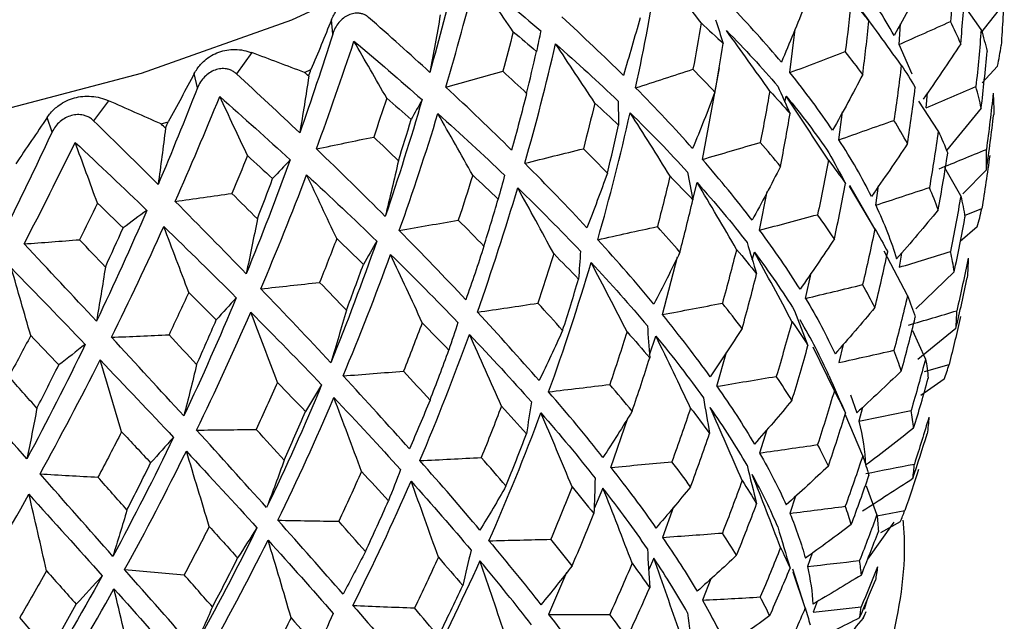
# Paper-space layout '_Isometric' of a CAD drawing. Header units: millimetres. Extents: x -169 to 71, y -17 to 263.
# Tile 13 of 16: x 7.96 to 22.47, y 106.46 to 115.33. Entities that reach past the tile are written whole.
import ezdxf

# ---------------------------------------------------------------- set-up
doc = ezdxf.new("R2010")
doc.units = ezdxf.units.MM

psp = doc.layouts.new('_Isometric')

# ---------------------------------------------------------------- linework, layer by layer
at = {"color": 7, "linetype": 'Continuous', "lineweight": 25}
for p, q in [((22.127, 115.181), (21.88, 115.532)), ((22.448, 115.547), (22.115, 115.126)), ((12.571, 115.114), (12.552, 115.322)), ((20.916, 114.96), (20.937, 115.264)), ((19.307, 114.546), (19.384, 115.188)), ((21.11, 114.523), (20.916, 114.96)), ((11.381, 114.84), (11.151, 114.529)), ((22.368, 114.643), (22.14, 114.396)), ((10.577, 114.321), (10.531, 114.532)), ((12.154, 114.55), (12.25, 114.59)), ((18.018, 113.267), (18.271, 114.615)), ((19.235, 114.111), (19.253, 114.2)), ((21.316, 114.029), (21.335, 114.246)), ((9.269, 114.132), (9.047, 113.837)), ((21.494, 113.687), (21.209, 114.125)), ((20.03, 113.557), (20.084, 113.967)), ((22.127, 114.02), (21.615, 113.399)), ((8.435, 113.67), (8.362, 113.884)), ((10.043, 113.79), (10.146, 113.822)), ((21.826, 112.732), (21.592, 113.142)), ((22.205, 113.116), (21.856, 112.761)), ((17.876, 112.676), (17.942, 112.925)), ((18.862, 112.225), (18.975, 112.794)), ((20.56, 112.246), (20.187, 112.871)), ((20.566, 112.237), (20.189, 112.881)), ((20.572, 112.593), (20.615, 112.878)), ((21.883, 112.441), (22.136, 112.542)), ((22.069, 112.276), (21.816, 112.056)), ((18.754, 111.788), (18.785, 111.901)), ((21.042, 111.263), (20.698, 111.915)), ((20.953, 111.888), (20.916, 111.678)), ((17.43, 110.981), (17.654, 111.834)), ((19.54, 111.219), (19.62, 111.593)), ((21.729, 111.611), (21.166, 111.064)), ((21.307, 110.331), (21.12, 110.743)), ((21.753, 110.775), (21.194, 110.319)), ((17.239, 110.387), (17.334, 110.663)), ((18.233, 109.925), (18.374, 110.43)), ((19.963, 109.858), (19.653, 110.5)), ((20.094, 110.543), (20.03, 110.275)), ((21.292, 110.143), (21.653, 110.246)), ((21.581, 110.028), (21.236, 109.787)), ((20.199, 109.798), (20.293, 109.534)), ((20.38, 109.615), (20.325, 109.41)), ((16.67, 108.73), (16.919, 109.456)), ((20.381, 108.903), (20.124, 109.513)), ((18.967, 109.285), (18.862, 108.942)), ((16.553, 108.426), (16.423, 108.123)), ((20.59, 108.034), (20.439, 108.455)), ((19.391, 108.306), (19.307, 108.053)), ((17.594, 108.147), (17.43, 107.699)), ((20.591, 108.016), (21.002, 108.095)), ((20.842, 107.921), (20.452, 107.377)), ((20.934, 107.928), (20.644, 107.768)), ((17.303, 107.392), (17.227, 107.225)), ((19.637, 107.466), (19.566, 107.27)), ((19.523, 106.693), (19.35, 107.23)), ((16.018, 107.18), (15.753, 106.562)), ((18.143, 107.089), (18.018, 106.774)), ((19.534, 106.66), (19.358, 107.189)), ((19.709, 106.754), (19.649, 106.599)), ((20.447, 106.785), (20.403, 106.638)), ((20.389, 106.509), (20.417, 106.575))]:
    psp.add_line(p, q, dxfattribs=at)
at = {"color": 7, "linetype": 'Continuous', "lineweight": 25, "flags": 128}
psp.add_lwpolyline([(18.292, 119.461), (17.357, 118.549), (15.799, 117.345), (13.992, 116.263), (11.965, 115.32), (9.748, 114.531), (7.378, 113.909), (4.892, 113.464), (2.328, 113.201), (-0.272, 113.127), (-2.868, 113.241), (-5.419, 113.542), (-7.885, 114.025), (-10.226, 114.683), (-12.405, 115.505), (-14.389, 116.478), (-16.147, 117.587), (-17.649, 118.814), (-18.844, 120.104)], dxfattribs=at)
at = {"color": 7, "linetype": 'Continuous', "lineweight": 25}
for points, knots in [([(11.5, 195.97), (11.494, 196.858), (11.476, 199.417), (11.277, 203.568), (10.829, 208.377), (10.155, 213.058), (9.258, 217.598), (8.137, 221.984), (6.794, 226.2), (5.233, 230.233), (3.46, 234.07), (1.481, 237.698), (-0.696, 241.106), (-3.061, 244.284), (-5.606, 247.227), (-8.319, 249.928), (-11.192, 252.383), (-14.215, 254.589), (-17.381, 256.544), (-20.68, 258.246), (-24.105, 259.692), (-27.648, 260.882), (-31.304, 261.812), (-35.066, 262.482), (-38.928, 262.889), (-42.884, 263.03), (-46.927, 262.903), (-51.048, 262.505), (-55.238, 261.836), (-59.486, 260.896), (-63.78, 259.685), (-68.107, 258.207), (-72.455, 256.465), (-76.812, 254.466), (-81.165, 252.217), (-85.503, 249.724), (-89.815, 246.995), (-94.091, 244.04), (-98.319, 240.868), (-102.493, 237.486), (-106.602, 233.904), (-110.639, 230.132), (-114.595, 226.178), (-118.462, 222.053), (-122.231, 217.767), (-125.897, 213.329), (-129.45, 208.749), (-132.883, 204.039), (-136.19, 199.209), (-139.363, 194.27), (-142.395, 189.233), (-145.279, 184.109), (-148.01, 178.909), (-150.58, 173.646), (-152.985, 168.329), (-155.218, 162.973), (-157.273, 157.586), (-159.147, 152.183), (-160.834, 146.772), (-162.329, 141.368), (-163.628, 135.98), (-164.726, 130.621), (-165.621, 125.301), (-166.309, 120.033), (-166.782, 114.828), (-167.027, 110.204), (-167.053, 107.345), (-167.063, 106.165)], [0, 0, 0, 0, 0.0084867, 0.0244403, 0.0404023, 0.0563528, 0.0722769, 0.0881565, 0.1039706, 0.1196968, 0.135313, 0.1507996, 0.1661422, 0.1813333, 0.196374, 0.2112742, 0.2260521, 0.2407328, 0.2553468, 0.2699276, 0.2845034, 0.2991047, 0.3137648, 0.3285132, 0.3433743, 0.3583658, 0.3734976, 0.3887718, 0.4041827, 0.4197181, 0.4353611, 0.4510919, 0.4668902, 0.4827366, 0.4986139, 0.5145078, 0.5304058, 0.5462982, 0.5621798, 0.5780471, 0.5938984, 0.6097329, 0.6255509, 0.6413531, 0.6571409, 0.6729157, 0.6886795, 0.7044342, 0.7201818, 0.7359245, 0.7516645, 0.767404, 0.7831449, 0.798889, 0.8146385, 0.8303956, 0.8461627, 0.8619417, 0.877735, 0.8935443, 0.9093717, 0.9252186, 0.9410861, 0.9569749, 0.9728847, 0.9888142, 1, 1, 1, 1]), ([(12.552, 115.322), (12.563, 115.347), (12.585, 115.396), (12.629, 115.463), (12.688, 115.535), (12.766, 115.606), (12.866, 115.665), (12.976, 115.703), (13.093, 115.719), (13.214, 115.717), (13.294, 115.696), (13.333, 115.686)], [0, 0, 0, 0, 0.0817521, 0.1649313, 0.2506544, 0.3765067, 0.5004479, 0.6242539, 0.7499719, 0.8772243, 1, 1, 1, 1]), ([(13.098, 115.36), (13.084, 115.371), (13.057, 115.392), (13.009, 115.412), (12.951, 115.424), (12.88, 115.422), (12.802, 115.396), (12.727, 115.351), (12.661, 115.286), (12.605, 115.206), (12.582, 115.145), (12.571, 115.114)], [0, 0, 0, 0, 0.083196, 0.165851, 0.250211, 0.374779, 0.499889, 0.625105, 0.749882, 0.875577, 1, 1, 1, 1]), ([(10.531, 114.532), (10.544, 114.555), (10.572, 114.603), (10.624, 114.667), (10.693, 114.734), (10.781, 114.799), (10.891, 114.851), (11.009, 114.882), (11.133, 114.889), (11.259, 114.879), (11.341, 114.853), (11.381, 114.84)], [0, 0, 0, 0, 0.081752, 0.164931, 0.250654, 0.376507, 0.500448, 0.624254, 0.749972, 0.877224, 1, 1, 1, 1]), ([(11.151, 114.529), (11.137, 114.541), (11.108, 114.564), (11.059, 114.588), (10.997, 114.604), (10.922, 114.607), (10.836, 114.587), (10.755, 114.546), (10.681, 114.486), (10.618, 114.411), (10.591, 114.351), (10.577, 114.321)], [0, 0, 0, 0, 0.083196, 0.165851, 0.250211, 0.374779, 0.499889, 0.625105, 0.749882, 0.875577, 1, 1, 1, 1]), ([(8.362, 113.884), (8.378, 113.907), (8.411, 113.952), (8.47, 114.013), (8.547, 114.075), (8.645, 114.133), (8.763, 114.178), (8.888, 114.2), (9.017, 114.199), (9.146, 114.18), (9.228, 114.148), (9.269, 114.132)], [0, 0, 0, 0, 0.081752, 0.164931, 0.250654, 0.376507, 0.500448, 0.624254, 0.749972, 0.877224, 1, 1, 1, 1]), ([(9.047, 113.837), (9.033, 113.85), (9.004, 113.875), (8.953, 113.902), (8.888, 113.923), (8.809, 113.931), (8.719, 113.917), (8.631, 113.882), (8.552, 113.827), (8.482, 113.756), (8.451, 113.699), (8.435, 113.67)], [0, 0, 0, 0, 0.0831956, 0.1658512, 0.2502114, 0.3747786, 0.4998885, 0.625105, 0.7498817, 0.8755772, 1, 1, 1, 1]), ([(-20.967, 108.353), (-20.978, 107.941), (-21.005, 107.015), (-20.706, 105.589), (-20.143, 104.109), (-19.306, 102.691), (-18.211, 101.344), (-16.863, 100.084), (-15.276, 98.929), (-13.474, 97.899), (-11.487, 97.008), (-9.345, 96.268), (-7.08, 95.688), (-4.723, 95.273), (-2.306, 95.026), (0.141, 94.95), (2.586, 95.046), (4.998, 95.312), (7.344, 95.746), (9.596, 96.345), (11.725, 97.103), (13.702, 98.015), (15.5, 99.075), (17.091, 100.273), (18.447, 101.597), (19.537, 103.028), (20.347, 104.54), (20.828, 106.099), (21.031, 107.249), (20.986, 107.863), (20.979, 107.954)], [0, 0, 0, 0, 0.027832, 0.062546, 0.097341, 0.132652, 0.168722, 0.205553, 0.242954, 0.280669, 0.318482, 0.356253, 0.393948, 0.431569, 0.469132, 0.506665, 0.544196, 0.581752, 0.619358, 0.657047, 0.694848, 0.732784, 0.770861, 0.809042, 0.847164, 0.88497, 0.922138, 0.958427, 0.993846, 1, 1, 1, 1])]:
    psp.add_open_spline(points, degree=3, knots=knots, dxfattribs=at)
for points in [[(17.035, 114.322), (17.163, 114.914), (17.274, 115.509), (17.369, 116.107)], [(18.001, 115.278), (17.792, 115.555), (17.582, 115.832), (17.369, 116.107)], [(21.729, 116.118), (21.715, 115.845), (21.697, 115.572), (21.674, 115.299)], [(14.388, 116.038), (14.269, 115.54), (14.141, 115.044), (14.002, 114.55)], [(14.238, 114.332), (14.397, 114.87), (14.545, 115.41), (14.681, 115.953)], [(14.681, 115.953), (15.013, 115.687), (15.331, 115.422), (15.636, 115.16)], [(15.231, 115.148), (15.049, 115.417), (14.866, 115.686), (14.681, 115.953)], [(21.307, 115.947), (21.157, 115.66), (21.002, 115.376), (20.844, 115.093)], [(20.844, 115.093), (20.695, 115.361), (20.522, 115.631), (20.325, 115.904)], [(21.826, 114.97), (21.851, 115.248), (21.871, 115.526), (21.888, 115.803)], [(20.189, 115.694), (20.284, 115.565), (20.378, 115.437), (20.472, 115.307)], [(22.468, 115.777), (22.456, 115.499), (22.44, 115.221), (22.42, 114.944)], [(19.182, 114.699), (18.951, 114.975), (18.701, 115.255), (18.43, 115.537)], [(19.534, 115.551), (19.42, 115.265), (19.303, 114.981), (19.182, 114.699)], [(20.213, 115.619), (20.187, 115.364), (20.157, 115.109), (20.124, 114.855)], [(20.213, 115.619), (20.303, 115.515), (20.389, 115.411), (20.472, 115.307)], [(20.949, 114.656), (20.733, 114.957), (20.515, 115.257), (20.293, 115.554)], [(14.002, 114.55), (13.711, 114.818), (13.409, 115.088), (13.098, 115.36)], [(14.156, 115.395), (14.108, 115.111), (14.056, 114.83), (14.002, 114.55)], [(16.854, 114.504), (16.568, 114.788), (16.265, 115.076), (15.947, 115.367)], [(17.1, 115.354), (17.021, 115.068), (16.939, 114.785), (16.854, 114.504)], [(12.552, 115.322), (12.454, 115.078), (12.353, 114.834), (12.25, 114.59)], [(18.001, 115.278), (17.963, 115.049), (17.922, 114.822), (17.879, 114.595)], [(18.001, 115.278), (18.111, 115.176), (18.219, 115.075), (18.323, 114.974)], [(18.212, 115.326), (18.25, 115.209), (18.287, 115.092), (18.323, 114.974)], [(20.381, 114.519), (20.415, 114.781), (20.445, 115.044), (20.472, 115.307)], [(20.916, 114.96), (21.169, 115.073), (21.422, 115.186), (21.674, 115.299)], [(21.826, 114.97), (21.779, 115.08), (21.729, 115.189), (21.674, 115.299)], [(12.571, 115.114), (12.417, 114.626), (12.255, 114.14), (12.085, 113.657)], [(15.231, 115.148), (15.182, 114.954), (15.131, 114.76), (15.079, 114.565)], [(15.231, 115.148), (15.347, 115.052), (15.462, 114.955), (15.574, 114.858)], [(15.636, 115.16), (15.616, 115.06), (15.596, 114.959), (15.574, 114.858)], [(18.374, 115.165), (18.646, 114.89), (18.898, 114.617), (19.129, 114.347)], [(19.011, 114.275), (18.801, 114.573), (18.588, 114.869), (18.374, 115.165)], [(22.127, 115.181), (22.105, 114.901), (22.079, 114.621), (22.049, 114.341)], [(22.127, 115.181), (22.16, 115.074), (22.188, 114.966), (22.213, 114.859)], [(12.33, 113.422), (12.524, 113.948), (12.709, 114.476), (12.884, 115.008)], [(12.884, 115.008), (13.231, 114.719), (13.565, 114.433), (13.888, 114.148)], [(13.367, 114.169), (13.207, 114.449), (13.046, 114.729), (12.884, 115.008)], [(15.402, 113.211), (15.567, 113.793), (15.719, 114.379), (15.856, 114.969)], [(15.856, 114.969), (16.179, 114.686), (16.486, 114.405), (16.776, 114.127)], [(16.433, 114.098), (16.242, 114.389), (16.05, 114.679), (15.856, 114.969)], [(18.204, 114.259), (18.246, 114.496), (18.286, 114.735), (18.323, 114.974)], [(21.826, 114.97), (21.646, 114.696), (21.461, 114.424), (21.273, 114.155)], [(22.368, 114.643), (22.39, 114.743), (22.407, 114.843), (22.42, 114.944)], [(12.154, 114.55), (11.897, 114.646), (11.639, 114.742), (11.381, 114.84)], [(15.428, 114.24), (15.478, 114.445), (15.527, 114.651), (15.574, 114.858)], [(19.307, 114.546), (19.58, 114.649), (19.852, 114.752), (20.124, 114.855)], [(20.381, 114.519), (20.299, 114.63), (20.213, 114.742), (20.124, 114.855)], [(22.127, 114.02), (22.16, 114.298), (22.188, 114.578), (22.213, 114.859)], [(20.949, 114.656), (20.917, 114.385), (20.881, 114.113), (20.841, 113.842)], [(20.949, 114.656), (21.022, 114.547), (21.091, 114.437), (21.156, 114.328)], [(10.531, 114.532), (10.405, 114.295), (10.277, 114.058), (10.146, 113.822)], [(12.085, 113.657), (11.782, 113.945), (11.471, 114.236), (11.151, 114.529)], [(12.218, 114.492), (12.176, 114.211), (12.131, 113.933), (12.085, 113.657)], [(12.218, 114.492), (12.196, 114.511), (12.175, 114.531), (12.154, 114.55)], [(12.218, 114.492), (12.228, 114.524), (12.239, 114.557), (12.25, 114.59)], [(14.238, 114.332), (14.519, 114.41), (14.799, 114.488), (15.079, 114.565)], [(15.428, 114.24), (15.314, 114.348), (15.197, 114.456), (15.079, 114.565)], [(17.035, 114.322), (17.317, 114.413), (17.598, 114.504), (17.879, 114.595)], [(18.204, 114.259), (18.098, 114.37), (17.99, 114.482), (17.879, 114.595)], [(19.938, 113.696), (19.75, 113.975), (19.54, 114.258), (19.307, 114.546)], [(20.381, 114.519), (20.237, 114.242), (20.09, 113.968), (19.938, 113.696)], [(19.129, 114.347), (19.19, 114.213), (19.25, 114.079), (19.31, 113.944)], [(21.316, 114.029), (21.561, 114.132), (21.805, 114.236), (22.049, 114.341)], [(22.127, 114.02), (22.105, 114.126), (22.079, 114.233), (22.049, 114.341)], [(10.577, 114.321), (10.391, 113.844), (10.198, 113.37), (9.998, 112.9)], [(10.249, 112.649), (10.476, 113.16), (10.695, 113.674), (10.906, 114.193)], [(10.906, 114.193), (11.262, 113.88), (11.609, 113.57), (11.944, 113.263)], [(11.315, 113.323), (11.179, 113.614), (11.043, 113.904), (10.906, 114.193)], [(15.207, 113.405), (14.898, 113.71), (14.575, 114.019), (14.238, 114.332)], [(15.428, 114.24), (15.357, 113.959), (15.283, 113.681), (15.207, 113.405)], [(17.875, 113.429), (17.614, 113.722), (17.334, 114.02), (17.035, 114.322)], [(18.204, 114.259), (18.098, 113.98), (17.988, 113.703), (17.875, 113.429)], [(19.011, 114.275), (18.968, 114.022), (18.921, 113.77), (18.872, 113.519)], [(19.011, 114.275), (19.114, 114.164), (19.214, 114.054), (19.31, 113.944)], [(19.253, 114.2), (19.486, 113.918), (19.696, 113.64), (19.882, 113.365)], [(19.875, 113.258), (19.67, 113.573), (19.463, 113.887), (19.253, 114.2)], [(21.042, 113.502), (21.084, 113.777), (21.122, 114.053), (21.156, 114.328)], [(22.303, 114.243), (22.274, 113.966), (22.241, 113.69), (22.203, 113.415)], [(22.303, 114.243), (22.31, 114.138), (22.313, 114.034), (22.311, 113.93)], [(10.043, 113.79), (9.785, 113.903), (9.527, 114.017), (9.269, 114.132)], [(13.367, 114.169), (13.304, 113.978), (13.24, 113.788), (13.175, 113.597)], [(13.888, 114.148), (13.72, 113.57), (13.539, 112.996), (13.345, 112.427)], [(13.367, 114.169), (13.488, 114.064), (13.608, 113.959), (13.727, 113.855)], [(13.888, 114.148), (13.835, 114.051), (13.781, 113.953), (13.727, 113.855)], [(16.433, 114.098), (16.379, 113.873), (16.323, 113.648), (16.265, 113.425)], [(16.433, 114.098), (16.553, 113.988), (16.67, 113.879), (16.784, 113.771)], [(16.776, 114.127), (16.779, 114.009), (16.782, 113.89), (16.784, 113.771)], [(13.552, 112.219), (13.754, 112.788), (13.943, 113.363), (14.121, 113.942)], [(14.121, 113.942), (14.463, 113.636), (14.791, 113.334), (15.104, 113.035)], [(14.634, 113.034), (14.465, 113.337), (14.293, 113.64), (14.121, 113.942)], [(16.476, 112.085), (16.653, 112.703), (16.812, 113.326), (16.954, 113.954)], [(16.954, 113.954), (17.256, 113.66), (17.538, 113.369), (17.8, 113.081)], [(17.542, 113.023), (17.348, 113.335), (17.152, 113.645), (16.954, 113.954)], [(19.169, 113.164), (19.22, 113.423), (19.267, 113.684), (19.31, 113.944)], [(22.205, 113.116), (22.244, 113.387), (22.28, 113.658), (22.311, 113.93)], [(8.362, 113.884), (8.21, 113.657), (8.056, 113.43), (7.9, 113.204)], [(9.998, 112.9), (9.688, 113.209), (9.371, 113.522), (9.047, 113.837)], [(10.107, 113.727), (10.086, 113.748), (10.064, 113.769), (10.043, 113.79)], [(10.107, 113.727), (10.12, 113.759), (10.133, 113.79), (10.146, 113.822)], [(13.539, 113.247), (13.603, 113.449), (13.666, 113.651), (13.727, 113.855)], [(16.618, 113.066), (16.676, 113.3), (16.731, 113.535), (16.784, 113.771)], [(20.03, 113.557), (20.301, 113.652), (20.571, 113.747), (20.841, 113.842)], [(21.042, 113.502), (20.979, 113.615), (20.912, 113.728), (20.841, 113.842)], [(8.435, 113.67), (8.219, 113.207), (7.997, 112.747), (7.77, 112.291)], [(10.107, 113.727), (10.073, 113.449), (10.036, 113.173), (9.998, 112.9)], [(21.494, 113.687), (21.455, 113.409), (21.412, 113.131), (21.364, 112.853)], [(21.494, 113.687), (21.545, 113.577), (21.591, 113.467), (21.633, 113.357)], [(8.024, 112.023), (8.28, 112.517), (8.531, 113.016), (8.775, 113.519)], [(8.775, 113.519), (9.136, 113.181), (9.489, 112.847), (9.833, 112.517)], [(9.104, 112.623), (8.995, 112.923), (8.885, 113.221), (8.775, 113.519)], [(12.33, 113.422), (12.612, 113.481), (12.893, 113.539), (13.175, 113.597)], [(13.539, 113.247), (13.42, 113.363), (13.298, 113.48), (13.175, 113.597)], [(18.018, 113.267), (18.303, 113.351), (18.588, 113.435), (18.872, 113.519)], [(19.169, 113.164), (19.073, 113.281), (18.974, 113.4), (18.872, 113.519)], [(20.509, 112.723), (20.374, 112.996), (20.214, 113.273), (20.03, 113.557)], [(21.042, 113.502), (20.868, 113.24), (20.691, 112.98), (20.509, 112.723)], [(11.315, 113.323), (11.24, 113.137), (11.163, 112.952), (11.085, 112.766)], [(11.315, 113.323), (11.44, 113.21), (11.563, 113.097), (11.686, 112.984)], [(13.345, 112.427), (13.019, 112.754), (12.681, 113.086), (12.33, 113.422)], [(15.402, 113.211), (15.689, 113.282), (15.977, 113.354), (16.265, 113.425)], [(16.618, 113.066), (16.503, 113.185), (16.385, 113.304), (16.265, 113.425)], [(19.882, 113.365), (19.965, 113.215), (20.047, 113.065), (20.128, 112.914)], [(21.494, 112.525), (21.545, 112.801), (21.591, 113.078), (21.633, 113.357)], [(21.509, 113.131), (21.741, 113.225), (21.972, 113.32), (22.203, 113.415)], [(22.253, 113.327), (22.218, 113.064), (22.179, 112.803), (22.136, 112.542)], [(22.205, 113.116), (22.208, 113.215), (22.208, 113.314), (22.203, 113.415)], [(11.944, 113.263), (11.739, 112.698), (11.523, 112.137), (11.296, 111.583)], [(11.944, 113.263), (11.859, 113.171), (11.773, 113.078), (11.686, 112.984)], [(13.539, 113.247), (13.477, 112.971), (13.412, 112.698), (13.345, 112.427)], [(16.318, 112.258), (16.03, 112.57), (15.724, 112.888), (15.402, 113.211)], [(18.752, 112.371), (18.529, 112.664), (18.284, 112.962), (18.018, 113.267)], [(19.875, 113.258), (19.825, 112.989), (19.772, 112.72), (19.716, 112.453)], [(19.875, 113.258), (19.963, 113.143), (20.047, 113.028), (20.128, 112.914)], [(11.511, 111.36), (11.747, 111.915), (11.972, 112.475), (12.187, 113.04)], [(12.187, 113.04), (12.544, 112.71), (12.889, 112.385), (13.22, 112.064)], [(12.63, 112.1), (12.484, 112.414), (12.336, 112.728), (12.187, 113.04)], [(14.634, 113.034), (14.566, 112.813), (14.495, 112.593), (14.422, 112.374)], [(14.634, 113.034), (14.761, 112.916), (14.886, 112.798), (15.009, 112.682)], [(15.104, 113.035), (15.073, 112.918), (15.041, 112.8), (15.009, 112.682)], [(16.618, 113.066), (16.521, 112.794), (16.421, 112.524), (16.318, 112.258)], [(17.8, 113.081), (17.827, 112.945), (17.852, 112.808), (17.877, 112.67)], [(19.169, 113.164), (19.034, 112.897), (18.895, 112.632), (18.752, 112.371)], [(11.461, 112.391), (11.537, 112.587), (11.612, 112.785), (11.686, 112.984)], [(17.542, 113.023), (17.482, 112.773), (17.42, 112.525), (17.355, 112.278)], [(17.542, 113.023), (17.657, 112.905), (17.768, 112.787), (17.877, 112.67)], [(17.942, 112.925), (18.208, 112.627), (18.453, 112.333), (18.677, 112.044)], [(18.522, 111.942), (18.331, 112.271), (18.137, 112.599), (17.942, 112.925)], [(19.963, 112.097), (20.022, 112.369), (20.077, 112.641), (20.128, 112.914)], [(10.249, 112.649), (10.527, 112.688), (10.806, 112.727), (11.085, 112.766)], [(11.461, 112.391), (11.337, 112.515), (11.212, 112.64), (11.085, 112.766)], [(14.703, 111.017), (14.916, 111.622), (15.114, 112.232), (15.297, 112.849)], [(15.297, 112.849), (15.623, 112.533), (15.931, 112.222), (16.222, 111.916)], [(15.827, 111.88), (15.652, 112.204), (15.475, 112.527), (15.297, 112.849)], [(20.572, 112.593), (20.836, 112.68), (21.1, 112.766), (21.364, 112.853)], [(21.494, 112.525), (21.455, 112.633), (21.412, 112.743), (21.364, 112.853)], [(9.104, 112.623), (9.017, 112.443), (8.929, 112.263), (8.841, 112.084)], [(9.104, 112.623), (9.231, 112.502), (9.357, 112.38), (9.481, 112.259)], [(11.296, 111.583), (10.958, 111.932), (10.608, 112.288), (10.249, 112.649)], [(14.799, 111.989), (14.871, 112.219), (14.941, 112.45), (15.009, 112.682)], [(17.688, 111.901), (17.754, 112.157), (17.817, 112.413), (17.877, 112.67)], [(20.572, 112.593), (20.7, 112.323), (20.803, 112.059), (20.881, 111.802)], [(21.826, 112.732), (21.779, 112.457), (21.729, 112.184), (21.674, 111.912)], [(21.826, 112.732), (21.851, 112.625), (21.871, 112.52), (21.888, 112.416)], [(9.833, 112.517), (9.594, 111.967), (9.346, 111.422), (9.089, 110.884)], [(9.833, 112.517), (9.716, 112.432), (9.599, 112.345), (9.481, 112.259)], [(18.862, 112.225), (19.147, 112.3), (19.431, 112.377), (19.716, 112.453)], [(19.963, 112.097), (19.884, 112.215), (19.802, 112.333), (19.716, 112.453)], [(21.494, 112.525), (21.293, 112.281), (21.089, 112.04), (20.881, 111.802)], [(22.069, 112.276), (22.095, 112.364), (22.117, 112.453), (22.136, 112.542)], [(11.461, 112.391), (11.408, 112.119), (11.353, 111.849), (11.296, 111.583)], [(13.552, 112.219), (13.842, 112.271), (14.132, 112.322), (14.422, 112.374)], [(14.799, 111.989), (14.676, 112.117), (14.55, 112.245), (14.422, 112.374)], [(21.729, 111.611), (21.786, 111.878), (21.839, 112.146), (21.888, 112.416)], [(9.221, 111.682), (9.309, 111.873), (9.396, 112.065), (9.481, 112.259)], [(9.309, 110.647), (9.575, 111.184), (9.833, 111.728), (10.082, 112.277)], [(10.082, 112.277), (10.449, 111.923), (10.805, 111.574), (11.15, 111.23)], [(10.449, 111.309), (10.328, 111.633), (10.205, 111.955), (10.082, 112.277)], [(14.532, 111.201), (14.22, 111.533), (13.893, 111.873), (13.552, 112.219)], [(16.476, 112.085), (16.769, 112.149), (17.062, 112.214), (17.355, 112.278)], [(17.688, 111.901), (17.58, 112.026), (17.469, 112.151), (17.355, 112.278)], [(19.458, 111.354), (19.282, 111.637), (19.084, 111.927), (18.862, 112.225)], [(20.56, 112.246), (20.504, 111.971), (20.444, 111.697), (20.379, 111.423)], [(20.56, 112.246), (20.627, 112.132), (20.69, 112.018), (20.749, 111.905)], [(8.024, 112.023), (8.296, 112.043), (8.568, 112.064), (8.841, 112.084)], [(9.089, 110.884), (8.742, 111.258), (8.387, 111.637), (8.024, 112.023)], [(9.221, 111.682), (9.096, 111.815), (8.969, 111.949), (8.841, 112.084)], [(12.63, 112.1), (12.548, 111.884), (12.463, 111.669), (12.378, 111.456)], [(13.22, 112.064), (13.008, 111.46), (12.782, 110.863), (12.542, 110.273)], [(12.63, 112.1), (12.763, 111.973), (12.894, 111.847), (13.023, 111.721)], [(13.22, 112.064), (13.155, 111.951), (13.089, 111.836), (13.023, 111.721)], [(17.303, 111.135), (17.047, 111.445), (16.772, 111.761), (16.476, 112.085)], [(18.677, 112.044), (18.724, 111.889), (18.771, 111.735), (18.817, 111.58)], [(19.963, 112.097), (19.798, 111.846), (19.63, 111.599), (19.458, 111.354)], [(14.799, 111.989), (14.713, 111.723), (14.624, 111.461), (14.532, 111.201)], [(15.827, 111.88), (15.752, 111.635), (15.674, 111.391), (15.594, 111.149)], [(15.827, 111.88), (15.952, 111.753), (16.074, 111.628), (16.193, 111.503)], [(16.222, 111.916), (16.213, 111.779), (16.203, 111.641), (16.193, 111.503)], [(17.688, 111.901), (17.563, 111.643), (17.435, 111.388), (17.303, 111.135)], [(18.522, 111.942), (18.455, 111.677), (18.386, 111.413), (18.313, 111.15)], [(18.522, 111.942), (18.624, 111.821), (18.722, 111.7), (18.817, 111.58)], [(18.785, 111.901), (19.006, 111.607), (19.203, 111.319), (19.377, 111.037)], [(19.338, 110.879), (19.157, 111.221), (18.973, 111.561), (18.785, 111.901)], [(20.56, 111.084), (20.627, 111.356), (20.69, 111.63), (20.749, 111.905)], [(20.916, 111.678), (21.169, 111.755), (21.422, 111.833), (21.674, 111.912)], [(21.729, 111.611), (21.715, 111.71), (21.697, 111.81), (21.674, 111.912)], [(12.724, 110.078), (12.97, 110.666), (13.204, 111.262), (13.424, 111.865)], [(12.772, 111.045), (12.858, 111.269), (12.941, 111.495), (13.023, 111.721)], [(13.424, 111.865), (13.771, 111.526), (14.101, 111.193), (14.416, 110.866)], [(13.89, 110.862), (13.736, 111.197), (13.581, 111.532), (13.424, 111.865)], [(15.753, 109.844), (15.98, 110.472), (16.188, 111.107), (16.379, 111.75)], [(16.379, 111.75), (16.676, 111.432), (16.952, 111.12), (17.208, 110.814)], [(16.908, 110.729), (16.734, 111.07), (16.557, 111.41), (16.379, 111.75)], [(21.934, 111.813), (21.882, 111.554), (21.827, 111.295), (21.768, 111.038)], [(21.934, 111.813), (21.934, 111.716), (21.929, 111.62), (21.921, 111.525)], [(7.836, 111.664), (8.208, 111.284), (8.57, 110.91), (8.924, 110.542)], [(8.121, 110.673), (8.026, 111.004), (7.931, 111.334), (7.836, 111.664)], [(9.221, 111.682), (9.179, 111.413), (9.135, 111.147), (9.089, 110.884)], [(18.604, 110.776), (18.679, 111.043), (18.75, 111.311), (18.817, 111.58)], [(11.511, 111.36), (11.8, 111.392), (12.089, 111.424), (12.378, 111.456)], [(12.772, 111.045), (12.643, 111.181), (12.511, 111.318), (12.378, 111.456)], [(15.959, 110.748), (16.04, 110.999), (16.118, 111.251), (16.193, 111.503)], [(21.753, 110.775), (21.813, 111.024), (21.869, 111.274), (21.921, 111.525)], [(10.449, 111.309), (10.353, 111.099), (10.257, 110.891), (10.159, 110.684)], [(10.449, 111.309), (10.586, 111.173), (10.721, 111.038), (10.854, 110.903)], [(12.542, 110.273), (12.211, 110.628), (11.868, 110.99), (11.511, 111.36)], [(19.54, 111.219), (19.82, 111.287), (20.099, 111.355), (20.379, 111.423)], [(20.56, 111.084), (20.504, 111.196), (20.444, 111.309), (20.379, 111.423)], [(11.15, 111.23), (10.904, 110.641), (10.646, 110.06), (10.376, 109.488)], [(11.15, 111.23), (11.052, 111.121), (10.954, 111.013), (10.854, 110.903)], [(14.703, 111.017), (15, 111.061), (15.297, 111.105), (15.594, 111.149)], [(15.959, 110.748), (15.84, 110.881), (15.718, 111.014), (15.594, 111.149)], [(17.43, 110.981), (17.725, 111.037), (18.019, 111.094), (18.313, 111.15)], [(18.604, 110.776), (18.51, 110.899), (18.413, 111.024), (18.313, 111.15)], [(19.54, 111.219), (19.708, 110.939), (19.852, 110.666), (19.973, 110.402)], [(21.042, 111.263), (20.979, 110.992), (20.912, 110.723), (20.841, 110.455)], [(21.042, 111.263), (21.084, 111.155), (21.122, 111.047), (21.156, 110.941)], [(10.566, 109.28), (10.842, 109.851), (11.108, 110.429), (11.363, 111.016)], [(11.363, 111.016), (11.725, 110.653), (12.073, 110.297), (12.408, 109.947)], [(11.757, 109.983), (11.627, 110.328), (11.496, 110.673), (11.363, 111.016)], [(12.772, 111.045), (12.698, 110.784), (12.621, 110.527), (12.542, 110.273)], [(15.612, 110.008), (15.326, 110.336), (15.023, 110.672), (14.703, 111.017)], [(19.377, 111.037), (19.443, 110.866), (19.509, 110.695), (19.574, 110.524)], [(20.56, 111.084), (20.368, 110.854), (20.172, 110.627), (19.973, 110.402)], [(21.057, 110.828), (21.294, 110.897), (21.531, 110.967), (21.768, 111.038)], [(21.753, 110.775), (21.761, 110.862), (21.766, 110.949), (21.768, 111.038)], [(10.566, 110.245), (10.664, 110.463), (10.76, 110.683), (10.854, 110.903)], [(13.89, 110.862), (13.8, 110.622), (13.708, 110.385), (13.614, 110.148)], [(13.89, 110.862), (14.023, 110.726), (14.154, 110.592), (14.282, 110.459)], [(14.416, 110.866), (14.372, 110.731), (14.327, 110.595), (14.282, 110.459)], [(18.133, 110.066), (17.92, 110.362), (17.685, 110.667), (17.43, 110.981)], [(19.338, 110.879), (19.265, 110.609), (19.188, 110.339), (19.108, 110.071)], [(19.338, 110.879), (19.42, 110.76), (19.499, 110.641), (19.574, 110.524)], [(19.882, 110.083), (19.765, 110.349), (19.623, 110.622), (19.458, 110.903)], [(20.949, 110.149), (21.022, 110.412), (21.091, 110.676), (21.156, 110.941)], [(21.823, 110.951), (21.77, 110.715), (21.713, 110.481), (21.653, 110.246)], [(15.959, 110.748), (15.846, 110.498), (15.73, 110.251), (15.612, 110.008)], [(16.908, 110.729), (16.826, 110.469), (16.742, 110.21), (16.654, 109.952)], [(16.908, 110.729), (17.023, 110.599), (17.134, 110.471), (17.242, 110.344)], [(17.208, 110.814), (17.22, 110.658), (17.232, 110.501), (17.242, 110.344)], [(18.604, 110.776), (18.45, 110.536), (18.293, 110.3), (18.133, 110.066)], [(8.121, 110.673), (8.014, 110.47), (7.906, 110.268), (7.798, 110.068)], [(8.121, 110.673), (8.26, 110.527), (8.397, 110.383), (8.533, 110.239)], [(9.309, 110.647), (9.592, 110.659), (9.876, 110.671), (10.159, 110.684)], [(10.376, 109.488), (10.031, 109.866), (9.675, 110.252), (9.309, 110.647)], [(10.566, 110.245), (10.432, 110.39), (10.296, 110.536), (10.159, 110.684)], [(13.855, 108.83), (14.114, 109.441), (14.358, 110.06), (14.586, 110.689)], [(14.586, 110.689), (14.909, 110.35), (15.213, 110.018), (15.499, 109.694)], [(15.057, 109.633), (14.902, 109.986), (14.745, 110.338), (14.586, 110.689)], [(17.334, 110.663), (17.589, 110.353), (17.822, 110.051), (18.033, 109.755)], [(17.844, 109.605), (17.676, 109.959), (17.507, 110.312), (17.334, 110.663)], [(8.924, 110.542), (8.647, 109.971), (8.36, 109.409), (8.064, 108.856)], [(8.924, 110.542), (8.795, 110.441), (8.664, 110.34), (8.533, 110.239)], [(14.005, 109.722), (14.1, 109.966), (14.192, 110.212), (14.282, 110.459)], [(19.338, 109.718), (19.42, 109.984), (19.499, 110.253), (19.574, 110.524)], [(20.03, 110.275), (20.301, 110.334), (20.571, 110.395), (20.841, 110.455)], [(20.949, 110.149), (20.917, 110.249), (20.881, 110.352), (20.841, 110.455)], [(8.259, 108.635), (8.562, 109.186), (8.857, 109.745), (9.143, 110.314)], [(9.143, 110.314), (9.515, 109.925), (9.876, 109.545), (10.225, 109.172)], [(9.46, 109.256), (9.355, 109.609), (9.25, 109.962), (9.143, 110.314)], [(16.983, 109.557), (17.073, 109.818), (17.16, 110.081), (17.242, 110.344)], [(21.307, 110.331), (21.24, 110.076), (21.169, 109.822), (21.094, 109.569)], [(21.307, 110.331), (21.324, 110.234), (21.337, 110.138), (21.346, 110.043)], [(8.212, 109.602), (8.32, 109.813), (8.427, 110.025), (8.533, 110.239)], [(10.566, 110.245), (10.505, 109.989), (10.441, 109.737), (10.376, 109.488)], [(12.724, 110.078), (13.021, 110.101), (13.318, 110.125), (13.614, 110.148)], [(14.005, 109.722), (13.877, 109.863), (13.747, 110.005), (13.614, 110.148)], [(20.949, 110.149), (20.733, 109.941), (20.515, 109.736), (20.293, 109.534)], [(21.581, 110.028), (21.608, 110.1), (21.632, 110.173), (21.653, 110.246)], [(8.064, 108.856), (7.71, 109.258), (7.347, 109.669), (6.977, 110.089)], [(8.212, 109.602), (8.075, 109.756), (7.937, 109.912), (7.798, 110.068)], [(11.757, 109.983), (11.654, 109.75), (11.55, 109.519), (11.444, 109.29)], [(11.757, 109.983), (11.897, 109.838), (12.035, 109.695), (12.17, 109.553)], [(13.701, 109.004), (13.39, 109.352), (13.065, 109.71), (12.724, 110.078)], [(18.233, 109.925), (18.525, 109.973), (18.816, 110.022), (19.108, 110.071)], [(19.338, 109.718), (19.265, 109.833), (19.188, 109.951), (19.108, 110.071)], [(19.882, 110.083), (19.965, 109.897), (20.047, 109.712), (20.128, 109.527)], [(21.131, 109.306), (21.207, 109.55), (21.278, 109.796), (21.346, 110.043)], [(12.408, 109.947), (12.152, 109.334), (11.882, 108.73), (11.597, 108.137)], [(12.408, 109.947), (12.329, 109.816), (12.25, 109.685), (12.17, 109.553)], [(15.753, 109.844), (16.053, 109.88), (16.354, 109.916), (16.654, 109.952)], [(16.553, 108.878), (16.306, 109.19), (16.039, 109.512), (15.753, 109.844)], [(16.983, 109.557), (16.876, 109.687), (16.767, 109.819), (16.654, 109.952)], [(18.233, 109.925), (18.439, 109.632), (18.623, 109.348), (18.785, 109.074)], [(19.963, 109.858), (19.884, 109.592), (19.802, 109.328), (19.716, 109.066)], [(19.963, 109.858), (20.022, 109.746), (20.077, 109.636), (20.128, 109.527)], [(11.762, 107.952), (12.051, 108.544), (12.326, 109.146), (12.588, 109.758)], [(12.588, 109.758), (12.932, 109.396), (13.26, 109.043), (13.572, 108.698)], [(12.995, 108.672), (12.861, 109.035), (12.726, 109.397), (12.588, 109.758)], [(14.005, 109.722), (13.906, 109.479), (13.805, 109.24), (13.701, 109.004)], [(15.499, 109.694), (15.475, 109.538), (15.451, 109.382), (15.425, 109.225)], [(18.033, 109.755), (18.065, 109.581), (18.095, 109.407), (18.125, 109.232)], [(19.338, 109.718), (19.157, 109.5), (18.973, 109.286), (18.785, 109.074)], [(8.212, 109.602), (8.164, 109.35), (8.115, 109.101), (8.064, 108.856)], [(11.855, 108.836), (11.962, 109.074), (12.067, 109.313), (12.17, 109.553)], [(15.057, 109.633), (14.961, 109.38), (14.862, 109.127), (14.761, 108.876)], [(15.057, 109.633), (15.183, 109.496), (15.306, 109.36), (15.425, 109.225)], [(16.983, 109.557), (16.843, 109.327), (16.7, 109.101), (16.553, 108.878)], [(17.844, 109.605), (17.756, 109.341), (17.664, 109.077), (17.569, 108.814)], [(17.844, 109.605), (17.941, 109.48), (18.034, 109.355), (18.125, 109.232)], [(18.677, 108.762), (18.518, 109.038), (18.337, 109.322), (18.133, 109.615)], [(18.604, 108.537), (18.45, 108.897), (18.293, 109.256), (18.133, 109.615)], [(20.325, 109.41), (20.582, 109.463), (20.838, 109.516), (21.094, 109.569)], [(21.131, 109.306), (21.122, 109.392), (21.11, 109.48), (21.094, 109.569)], [(14.873, 107.649), (15.146, 108.267), (15.402, 108.895), (15.639, 109.534)], [(15.639, 109.534), (15.925, 109.205), (16.191, 108.885), (16.437, 108.574)], [(16.099, 108.442), (15.948, 108.807), (15.795, 109.171), (15.639, 109.534)], [(19.875, 108.75), (19.963, 109.007), (20.047, 109.266), (20.128, 109.527)], [(20.325, 109.41), (20.379, 109.185), (20.412, 108.969), (20.423, 108.761)], [(21.356, 109.471), (21.288, 109.24), (21.217, 109.01), (21.142, 108.78)], [(21.356, 109.471), (21.351, 109.388), (21.342, 109.306), (21.33, 109.225)], [(9.46, 109.256), (9.345, 109.031), (9.229, 108.807), (9.112, 108.586)], [(9.46, 109.256), (9.604, 109.102), (9.747, 108.949), (9.887, 108.797)], [(10.566, 109.28), (10.858, 109.283), (11.151, 109.286), (11.444, 109.29)], [(11.597, 108.137), (11.266, 108.507), (10.922, 108.888), (10.566, 109.28)], [(11.855, 108.836), (11.72, 108.986), (11.583, 109.137), (11.444, 109.29)], [(21.131, 109.306), (20.897, 109.122), (20.662, 108.94), (20.423, 108.761)], [(10.225, 109.172), (9.939, 108.577), (9.641, 107.993), (9.331, 107.42)], [(10.225, 109.172), (10.113, 109.047), (10.001, 108.922), (9.887, 108.797)], [(15.124, 108.457), (15.228, 108.712), (15.328, 108.968), (15.425, 109.225)], [(17.844, 108.444), (17.941, 108.704), (18.034, 108.967), (18.125, 109.232)], [(21.119, 108.565), (21.192, 108.784), (21.263, 109.004), (21.33, 109.225)], [(9.504, 107.224), (9.818, 107.795), (10.122, 108.377), (10.414, 108.97)], [(10.414, 108.97), (10.774, 108.584), (11.121, 108.207), (11.454, 107.841)], [(10.751, 107.859), (10.64, 108.23), (10.528, 108.6), (10.414, 108.97)], [(18.862, 108.942), (19.147, 108.983), (19.431, 109.024), (19.716, 109.066)], [(19.875, 108.75), (19.825, 108.854), (19.772, 108.959), (19.716, 109.066)], [(11.855, 108.836), (11.772, 108.599), (11.686, 108.366), (11.597, 108.137)], [(13.855, 108.83), (14.157, 108.845), (14.459, 108.86), (14.761, 108.876)], [(14.741, 107.806), (14.463, 108.136), (14.167, 108.477), (13.855, 108.83)], [(15.124, 108.457), (15.006, 108.595), (14.884, 108.735), (14.761, 108.876)], [(18.862, 108.942), (19.014, 108.678), (19.144, 108.423), (19.253, 108.179)], [(20.381, 108.903), (20.299, 108.653), (20.213, 108.404), (20.124, 108.157)], [(20.381, 108.903), (20.415, 108.804), (20.445, 108.706), (20.472, 108.61)], [(9.539, 108.103), (9.657, 108.333), (9.773, 108.564), (9.887, 108.797)], [(13.572, 108.698), (13.512, 108.545), (13.452, 108.391), (13.392, 108.238)], [(16.67, 108.73), (16.97, 108.757), (17.269, 108.785), (17.569, 108.814)], [(16.67, 108.73), (16.911, 108.421), (17.133, 108.123), (17.334, 107.837)], [(17.844, 108.444), (17.756, 108.565), (17.664, 108.689), (17.569, 108.814)], [(18.677, 108.762), (18.724, 108.572), (18.771, 108.382), (18.817, 108.193)], [(19.875, 108.75), (19.67, 108.557), (19.463, 108.366), (19.253, 108.179)], [(20.427, 108.64), (20.666, 108.686), (20.904, 108.733), (21.142, 108.78)], [(21.204, 108.698), (21.139, 108.496), (21.072, 108.296), (21.002, 108.095)], [(21.119, 108.565), (21.13, 108.636), (21.137, 108.707), (21.142, 108.78)], [(9.331, 107.42), (8.984, 107.813), (8.627, 108.218), (8.259, 108.635)], [(8.259, 108.635), (8.543, 108.618), (8.828, 108.602), (9.112, 108.586)], [(9.539, 108.103), (9.398, 108.262), (9.256, 108.423), (9.112, 108.586)], [(12.995, 108.672), (12.886, 108.425), (12.774, 108.18), (12.66, 107.936)], [(12.995, 108.672), (13.13, 108.526), (13.262, 108.381), (13.392, 108.238)], [(16.437, 108.574), (16.432, 108.399), (16.427, 108.224), (16.421, 108.049)], [(18.604, 108.537), (18.51, 108.277), (18.413, 108.019), (18.313, 107.763)], [(18.604, 108.537), (18.679, 108.42), (18.75, 108.306), (18.817, 108.193)], [(19.129, 107.854), (19.026, 108.102), (18.9, 108.36), (18.752, 108.627)], [(19.169, 107.548), (19.034, 107.908), (18.895, 108.268), (18.752, 108.627)], [(20.213, 107.889), (20.303, 108.128), (20.389, 108.369), (20.472, 108.61)], [(21.119, 108.565), (20.874, 108.403), (20.627, 108.244), (20.378, 108.087)], [(12.868, 106.698), (13.169, 107.297), (13.454, 107.907), (13.725, 108.528)], [(13.725, 108.528), (14.038, 108.179), (14.333, 107.84), (14.61, 107.511)], [(14.128, 107.407), (13.996, 107.781), (13.862, 108.155), (13.725, 108.528)], [(15.124, 108.457), (14.999, 108.236), (14.872, 108.019), (14.741, 107.806)], [(16.099, 108.442), (15.997, 108.184), (15.892, 107.927), (15.783, 107.671)], [(16.099, 108.442), (16.209, 108.31), (16.317, 108.179), (16.421, 108.049)], [(17.208, 107.532), (17.011, 107.82), (16.793, 108.118), (16.553, 108.426)], [(16.983, 107.318), (16.843, 107.687), (16.7, 108.057), (16.553, 108.426)], [(17.844, 108.444), (17.676, 108.238), (17.507, 108.036), (17.334, 107.837)], [(7.113, 106.655), (7.448, 107.204), (7.775, 107.764), (8.094, 108.336)], [(8.094, 108.336), (8.465, 107.925), (8.826, 107.524), (9.175, 107.134)], [(8.355, 107.204), (8.269, 107.582), (8.182, 107.959), (8.094, 108.336)], [(9.539, 108.103), (9.471, 107.872), (9.402, 107.644), (9.331, 107.42)], [(13.053, 107.491), (13.169, 107.739), (13.282, 107.988), (13.392, 108.238)], [(18.522, 107.435), (18.624, 107.685), (18.722, 107.938), (18.817, 108.193)], [(19.307, 108.053), (19.58, 108.087), (19.852, 108.122), (20.124, 108.157)], [(20.213, 107.889), (20.187, 107.977), (20.157, 108.067), (20.124, 108.157)], [(20.934, 107.928), (20.959, 107.983), (20.981, 108.039), (21.002, 108.095)], [(12.723, 106.865), (12.417, 107.215), (12.097, 107.578), (11.762, 107.952)], [(11.762, 107.952), (12.061, 107.947), (12.361, 107.942), (12.66, 107.936)], [(16.099, 107.281), (16.209, 107.534), (16.317, 107.79), (16.421, 108.049)], [(19.307, 108.053), (19.404, 107.822), (19.48, 107.602), (19.536, 107.392)], [(20.59, 108.034), (20.508, 107.808), (20.423, 107.583), (20.335, 107.359)], [(20.59, 108.034), (20.6, 107.951), (20.608, 107.869), (20.613, 107.788)], [(10.751, 107.859), (10.63, 107.62), (10.507, 107.383), (10.382, 107.147)], [(11.454, 107.841), (11.158, 107.237), (10.849, 106.647), (10.525, 106.068)], [(10.751, 107.859), (10.893, 107.703), (11.033, 107.549), (11.17, 107.396)], [(11.454, 107.841), (11.36, 107.693), (11.265, 107.545), (11.17, 107.396)], [(13.053, 107.491), (12.924, 107.638), (12.793, 107.786), (12.66, 107.936)], [(19.129, 107.854), (19.19, 107.651), (19.25, 107.449), (19.31, 107.247)], [(20.213, 107.889), (19.989, 107.721), (19.764, 107.555), (19.536, 107.392)], [(10.681, 105.892), (11.006, 106.469), (11.318, 107.058), (11.618, 107.66)], [(11.618, 107.66), (11.953, 107.288), (12.273, 106.928), (12.578, 106.579)], [(11.959, 106.513), (11.847, 106.896), (11.734, 107.278), (11.618, 107.66)], [(14.873, 107.649), (15.176, 107.656), (15.48, 107.664), (15.783, 107.671)], [(16.099, 107.281), (15.997, 107.409), (15.892, 107.539), (15.783, 107.671)], [(17.43, 107.699), (17.725, 107.72), (18.019, 107.741), (18.313, 107.763)], [(17.43, 107.699), (17.62, 107.423), (17.791, 107.158), (17.942, 106.905)], [(18.522, 107.435), (18.455, 107.542), (18.386, 107.652), (18.313, 107.763)], [(20.361, 107.144), (20.448, 107.358), (20.532, 107.573), (20.613, 107.788)], [(14.873, 107.649), (15.146, 107.323), (15.402, 107.009), (15.639, 106.707)], [(17.208, 107.532), (17.22, 107.34), (17.232, 107.149), (17.242, 106.957)], [(19.169, 107.548), (19.073, 107.304), (18.974, 107.062), (18.872, 106.821)], [(19.169, 107.548), (19.22, 107.446), (19.267, 107.346), (19.31, 107.247)], [(10.799, 106.674), (10.925, 106.913), (11.049, 107.154), (11.17, 107.396)], [(13.053, 107.491), (12.945, 107.279), (12.835, 107.07), (12.723, 106.865)], [(14.128, 107.407), (14.014, 107.156), (13.896, 106.907), (13.776, 106.659)], [(14.128, 107.407), (14.25, 107.266), (14.37, 107.127), (14.486, 106.99)], [(14.61, 107.511), (14.569, 107.337), (14.528, 107.163), (14.486, 106.99)], [(17.8, 106.588), (17.655, 106.846), (17.49, 107.114), (17.303, 107.392)], [(17.688, 106.286), (17.563, 106.654), (17.435, 107.023), (17.303, 107.392)], [(18.522, 107.435), (18.331, 107.255), (18.137, 107.078), (17.942, 106.905)], [(10.525, 106.068), (10.196, 106.44), (9.856, 106.825), (9.504, 107.224)], [(9.504, 107.224), (9.797, 107.198), (10.089, 107.172), (10.382, 107.147)], [(14.741, 107.354), (14.463, 106.74), (14.167, 106.138), (13.855, 105.548)], [(15.499, 106.412), (15.265, 106.715), (15.013, 107.029), (14.741, 107.354)], [(15.124, 106.218), (14.999, 106.597), (14.872, 106.975), (14.741, 107.354)], [(16.099, 107.281), (15.948, 107.086), (15.795, 106.895), (15.639, 106.707)], [(16.983, 107.318), (16.876, 107.064), (16.767, 106.814), (16.654, 106.565)], [(16.983, 107.318), (17.073, 107.196), (17.16, 107.075), (17.242, 106.957)], [(19.011, 106.546), (19.114, 106.778), (19.214, 107.012), (19.31, 107.247)], [(19.566, 107.27), (19.822, 107.299), (20.079, 107.329), (20.335, 107.359)], [(19.566, 107.27), (19.611, 107.076), (19.638, 106.891), (19.646, 106.716)], [(20.361, 107.144), (20.355, 107.214), (20.346, 107.286), (20.335, 107.359)], [(20.598, 107.265), (20.521, 107.069), (20.441, 106.873), (20.359, 106.678)], [(20.598, 107.265), (20.591, 107.199), (20.58, 107.134), (20.568, 107.07)], [(8.355, 107.204), (8.224, 106.974), (8.092, 106.745), (7.958, 106.519)], [(9.175, 107.134), (8.855, 106.552), (8.523, 105.983), (8.18, 105.428)], [(8.355, 107.204), (8.503, 107.039), (8.648, 106.875), (8.792, 106.713)], [(9.175, 107.134), (9.048, 106.993), (8.92, 106.853), (8.792, 106.713)], [(10.799, 106.674), (10.661, 106.83), (10.523, 106.988), (10.382, 107.147)], [(20.361, 107.144), (20.124, 106.999), (19.886, 106.856), (19.646, 106.716)], [(8.345, 105.24), (8.689, 105.794), (9.023, 106.361), (9.348, 106.941)], [(9.348, 106.941), (9.701, 106.546), (10.042, 106.164), (10.369, 105.793)], [(9.623, 105.774), (9.532, 106.163), (9.441, 106.553), (9.348, 106.941)], [(14.128, 106.245), (14.25, 106.491), (14.37, 106.739), (14.486, 106.99)], [(16.908, 106.221), (17.023, 106.464), (17.134, 106.71), (17.242, 106.957)], [(20.336, 106.514), (20.415, 106.698), (20.493, 106.883), (20.568, 107.07)], [(18.018, 106.774), (18.303, 106.789), (18.588, 106.805), (18.872, 106.821)], [(19.011, 106.546), (18.968, 106.636), (18.921, 106.728), (18.872, 106.821)], [(8.18, 105.428), (7.833, 105.823), (7.477, 106.232), (7.113, 106.655)], [(8.392, 106.017), (8.528, 106.247), (8.661, 106.479), (8.792, 106.713)], [(10.799, 106.674), (10.709, 106.468), (10.618, 106.266), (10.525, 106.068)], [(12.868, 106.698), (13.169, 106.353), (13.454, 106.02), (13.725, 105.701)], [(12.868, 106.698), (13.17, 106.685), (13.473, 106.672), (13.776, 106.659)], [(14.128, 106.245), (14.014, 106.381), (13.896, 106.518), (13.776, 106.659)], [(18.018, 106.774), (18.156, 106.536), (18.274, 106.309), (18.374, 106.093)], [(19.534, 106.66), (19.439, 106.44), (19.342, 106.221), (19.242, 106.004)], [(19.534, 106.66), (19.56, 106.575), (19.584, 106.492), (19.606, 106.41)], [(19.649, 106.599), (19.886, 106.625), (20.123, 106.651), (20.359, 106.678)], [(20.336, 106.514), (20.346, 106.568), (20.353, 106.622), (20.359, 106.678)], [(8.392, 106.017), (8.249, 106.182), (8.104, 106.349), (7.958, 106.519)], [(11.959, 106.513), (11.834, 106.271), (11.706, 106.03), (11.575, 105.79)], [(11.959, 106.513), (12.091, 106.364), (12.221, 106.216), (12.348, 106.071)], [(12.578, 106.579), (12.502, 106.41), (12.425, 106.24), (12.348, 106.071)], [(15.753, 106.562), (16.053, 106.563), (16.354, 106.564), (16.654, 106.565)], [(15.753, 106.562), (15.98, 106.272), (16.188, 105.994), (16.379, 105.729)], [(16.908, 106.221), (16.826, 106.333), (16.742, 106.448), (16.654, 106.565)], [(17.8, 106.588), (17.827, 106.383), (17.852, 106.178), (17.877, 105.973)], [(19.011, 106.546), (18.801, 106.392), (18.588, 106.241), (18.374, 106.093)], [(20.336, 106.514), (20.093, 106.391), (19.848, 106.269), (19.602, 106.15)], [(20.389, 106.509), (20.208, 106.295), (20.024, 106.083), (19.838, 105.873)], [(20.429, 106.604), (20.416, 106.572), (20.402, 106.54), (20.389, 106.509)]]:
    psp.add_open_spline(points, degree=3, dxfattribs=at)

doc.saveas('drawing.dxf')
